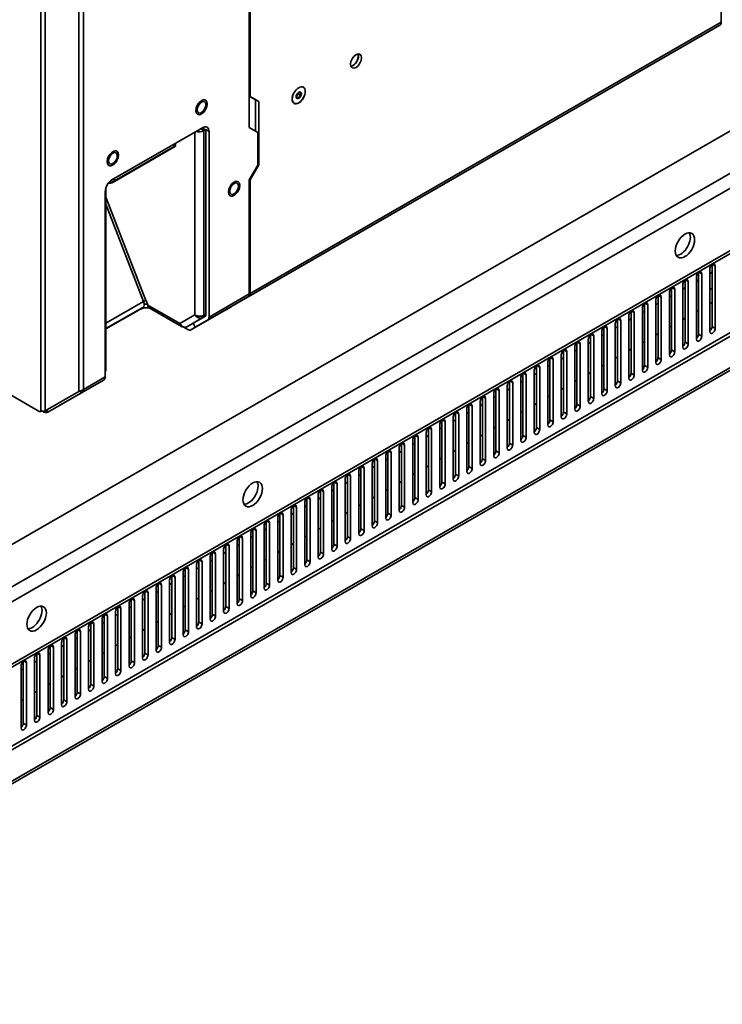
# Model space of a CAD drawing. Header units: millimetres. Extents: x 0 to 4200, y 0 to 2970.
# Tile 3 of 22: x 631 to 861, y 314 to 636. Entities that reach past the tile are written whole.
import ezdxf

# ---------------------------------------------------------------- set-up
doc = ezdxf.new("R2010")
doc.units = ezdxf.units.MM
doc.header["$LTSCALE"] = 10
doc.layers.add('Sichtbare Kanten(ISO)', color=7, linetype='Continuous', lineweight=35)
doc.layers.add('Sichtbare tangentiale Kanten(ISO)', color=7, linetype='Continuous', lineweight=35)

msp = doc.modelspace()

# ---------------------------------------------------------------- linework, layer by layer
at = {"layer": 'Sichtbare Kanten(ISO)'}
for p, q in [((705.94, 600.77), (705.94, 693.56)), ((706.22, 610.88), (706.22, 693.59)), ((297.72, 207.97), (1135.58, 690.46)), ((1136.64, 689.85), (298.43, 207.16)), ((1136.12, 678.48), (297.91, 195.79)), ((537.4, 412.01), (989.88, 672.58)), ((860.37, 648.42), (860.37, 635.23)), ((1007.64, 642.61), (546.67, 377.16)), ((859.93, 634.26), (854.44, 631.08)), ((700.29, 542.31), (854.44, 631.08)), ((723.62, 613.93), (723.48, 614.01)), ((705.94, 611.04), (707.99, 609.85)), ((705.94, 611.04), (706.22, 610.88)), ((709.05, 609.24), (706.22, 610.88)), ((707.99, 609.85), (707.99, 599.58)), ((707.99, 609.85), (709.05, 609.24)), ((709.05, 588.53), (709.05, 609.24)), ((721.27, 610.87), (721.98, 611.75)), ((722.08, 610.4), (721.27, 610.87)), ((721.98, 611.75), (721.98, 612.22)), ((722.79, 611.28), (721.98, 611.75)), ((720.63, 608.73), (720.48, 608.81)), ((690.66, 600.72), (660.97, 583.62)), ((690.06, 600.36), (690.03, 600.34)), ((690.05, 600.37), (691.09, 599.77)), ((691.09, 600.92), (691.09, 599.77)), ((691.09, 599.77), (691.72, 600.14)), ((691.09, 599.73), (691.72, 600.1)), ((691.72, 600.1), (691.72, 539.33)), ((692.78, 538.72), (692.78, 599.49)), ((708.77, 599.13), (705.94, 600.77)), ((708.77, 588.5), (708.77, 599.13)), ((681.31, 594.32), (661.87, 583.12)), ((681.82, 595.01), (681.62, 595.52)), ((705.94, 583.6), (708.77, 588.5)), ((706.22, 583.63), (709.05, 588.53)), ((708.77, 588.69), (709.05, 588.53)), ((705.94, 583.6), (705.94, 546.3)), ((706.02, 583.74), (706.22, 583.63)), ((706.22, 546.46), (706.22, 583.63)), ((659.03, 521.41), (659.03, 581.07)), ((660.11, 582.51), (659.75, 582.48)), ((658.84, 579.95), (658.84, 519.18)), ((856.66, 534.01), (856.66, 554.44)), ((857.36, 535.63), (857.36, 555.85)), ((858.42, 555.46), (858.42, 535.02)), ((852.24, 531.46), (852.24, 551.9)), ((852.94, 533.09), (852.94, 553.31)), ((854.01, 552.92), (854.01, 532.48)), ((856.66, 553), (857.36, 553.41)), ((844.11, 528), (844.11, 548.22)), ((845.17, 547.83), (845.17, 527.39)), ((847.82, 528.92), (847.82, 549.35)), ((847.82, 547.91), (848.53, 548.32)), ((848.53, 530.54), (848.53, 550.76)), ((849.59, 550.37), (849.59, 529.93)), ((852.24, 550.45), (852.94, 550.86)), ((700.29, 542.31), (705.79, 545.5)), ((705.5, 545.33), (701.44, 542.98)), ((839.69, 525.45), (839.69, 545.67)), ((840.75, 545.28), (840.75, 524.84)), ((843.4, 526.37), (843.4, 546.81)), ((843.4, 545.36), (844.11, 545.77)), ((671.12, 541.92), (659.03, 534.96)), ((672.2, 544.14), (672.15, 544.14)), ((672.76, 542.68), (672.2, 544.14)), ((673.2, 541.72), (683.78, 535.63)), ((686.85, 534.57), (700.01, 542.14)), ((688.29, 535.4), (701.44, 542.98)), ((701.44, 542.98), (688.29, 535.4)), ((701.44, 542.98), (700.01, 542.15)), ((701.44, 542.98), (701.44, 542.98)), ((834.56, 521.28), (834.56, 541.72)), ((835.27, 522.91), (835.27, 543.13)), ((836.33, 542.74), (836.33, 522.3)), ((838.98, 523.83), (838.98, 544.26)), ((838.98, 542.82), (839.69, 543.23)), ((856.66, 543.08), (857.36, 543.48)), ((659.03, 534.84), (670.16, 541.24)), ((691.6, 539.06), (687.54, 536.7)), ((688.49, 539.02), (688.49, 539.02)), ((689.58, 538.42), (689.58, 538.42)), ((690.75, 538.57), (691.39, 538.94)), ((691.72, 539.68), (691.09, 539.32)), ((830.14, 518.74), (830.14, 539.17)), ((830.85, 520.36), (830.85, 540.58)), ((831.91, 540.19), (831.91, 519.75)), ((834.56, 540.27), (835.27, 540.68)), ((847.82, 537.99), (848.53, 538.39)), ((852.24, 540.53), (852.94, 540.94)), ((683.39, 536.06), (683.39, 536.06)), ((684.33, 535.52), (685.81, 534.67)), ((686.32, 536), (685.68, 535.63)), ((687.54, 536.7), (686.11, 535.87)), ((686.86, 534.57), (688.29, 535.4)), ((687.54, 536.7), (688.29, 535.4)), ((687.54, 536.7), (687.54, 536.7)), ((688.29, 535.4), (687.54, 536.7)), ((688.29, 535.4), (692.35, 537.76)), ((822.01, 515.27), (822.01, 535.49)), ((823.07, 535.1), (823.07, 514.66)), ((825.72, 516.19), (825.72, 536.63)), ((825.72, 535.18), (826.43, 535.59)), ((826.43, 517.82), (826.43, 538.04)), ((827.49, 537.65), (827.49, 517.21)), ((830.14, 537.73), (830.85, 538.14)), ((843.4, 535.44), (844.11, 535.85)), ((817.59, 512.73), (817.59, 532.95)), ((818.65, 532.56), (818.65, 512.12)), ((821.3, 513.65), (821.3, 534.08)), ((821.3, 532.64), (822.01, 533.05)), ((838.98, 532.9), (839.69, 533.3)), ((812.46, 508.56), (812.46, 528.99)), ((813.17, 510.18), (813.17, 530.4)), ((814.23, 530.01), (814.23, 509.57)), ((816.88, 511.1), (816.88, 531.54)), ((816.88, 530.09), (817.59, 530.5)), ((834.56, 530.35), (835.27, 530.76)), ((637.44, 507.76), (602.28, 528.01)), ((804.33, 505.09), (804.33, 525.31)), ((808.04, 506.01), (808.04, 526.45)), ((808.04, 525), (808.75, 525.41)), ((808.75, 507.64), (808.75, 527.86)), ((809.81, 527.47), (809.81, 507.03)), ((812.46, 527.55), (813.17, 527.96)), ((825.72, 525.26), (826.43, 525.67)), ((830.14, 527.81), (830.85, 528.21)), ((799.91, 502.55), (799.91, 522.77)), ((800.97, 522.38), (800.97, 501.94)), ((803.62, 503.47), (803.62, 523.9)), ((803.62, 522.46), (804.33, 522.87)), ((805.39, 524.92), (805.39, 504.48)), ((821.3, 522.72), (822.01, 523.12)), ((794.79, 498.38), (794.79, 518.81)), ((795.49, 500), (795.49, 520.22)), ((796.55, 519.83), (796.55, 499.39)), ((799.2, 500.92), (799.2, 521.36)), ((799.2, 519.91), (799.91, 520.32)), ((816.88, 520.17), (817.59, 520.58)), ((658.41, 518.21), (652.91, 515.03)), ((790.37, 495.83), (790.37, 516.27)), ((791.07, 497.46), (791.07, 517.68)), ((792.13, 517.29), (792.13, 496.85)), ((794.79, 517.37), (795.49, 517.78)), ((812.46, 517.63), (813.17, 518.03)), ((650.2, 514.41), (639.21, 508.06)), ((640.01, 507.59), (652.91, 515.02)), ((651, 513.95), (640.01, 507.59)), ((651, 513.95), (650.66, 514.53)), ((782.23, 492.37), (782.23, 512.59)), ((785.95, 493.29), (785.95, 513.72)), ((785.95, 512.28), (786.65, 512.69)), ((786.65, 494.91), (786.65, 515.13)), ((787.71, 514.74), (787.71, 494.3)), ((790.37, 514.82), (791.07, 515.23)), ((803.62, 512.54), (804.33, 512.94)), ((808.04, 515.08), (808.75, 515.49)), ((777.81, 489.82), (777.81, 510.04)), ((778.88, 509.65), (778.88, 489.21)), ((781.53, 490.74), (781.53, 511.18)), ((781.53, 509.73), (782.23, 510.14)), ((783.29, 512.2), (783.29, 491.76)), ((799.2, 509.99), (799.91, 510.4)), ((637.72, 507.92), (637.44, 507.76)), ((637.44, 507.76), (637.72, 507.92)), ((638.83, 507.62), (638.32, 507.92)), ((638.83, 507.62), (638.83, 507.98)), ((639.61, 508.29), (640.01, 507.59)), ((772.69, 485.65), (772.69, 506.09)), ((773.4, 487.28), (773.4, 507.5)), ((774.46, 507.11), (774.46, 486.67)), ((777.11, 488.2), (777.11, 508.63)), ((777.11, 507.19), (777.81, 507.6)), ((794.79, 507.45), (795.49, 507.85)), ((768.27, 483.11), (768.27, 503.54)), ((768.98, 484.74), (768.98, 504.95)), ((770.04, 504.56), (770.04, 484.12)), ((772.69, 504.64), (773.4, 505.05)), ((785.95, 502.36), (786.65, 502.76)), ((790.37, 504.9), (791.07, 505.31)), ((760.14, 479.65), (760.14, 499.86)), ((763.85, 480.56), (763.85, 501)), ((763.85, 499.55), (764.56, 499.96)), ((764.56, 482.19), (764.56, 502.41)), ((765.62, 502.02), (765.62, 481.58)), ((768.27, 502.1), (768.98, 502.51)), ((781.53, 499.81), (782.23, 500.22)), ((755.72, 477.1), (755.72, 497.32)), ((756.78, 496.93), (756.78, 476.49)), ((759.43, 478.02), (759.43, 498.45)), ((759.43, 497.01), (760.14, 497.42)), ((761.2, 499.47), (761.2, 479.03)), ((777.11, 497.27), (777.81, 497.68)), ((750.59, 472.93), (750.59, 493.37)), ((751.3, 474.56), (751.3, 494.77)), ((752.36, 494.38), (752.36, 473.94)), ((755.01, 475.47), (755.01, 495.91)), ((755.01, 494.46), (755.72, 494.87)), ((772.69, 494.72), (773.4, 495.13)), ((746.17, 470.38), (746.17, 490.82)), ((746.88, 472.01), (746.88, 492.23)), ((747.94, 491.84), (747.94, 471.4)), ((750.59, 491.92), (751.3, 492.33)), ((763.85, 489.63), (764.56, 490.04)), ((768.27, 492.18), (768.98, 492.59)), ((738.04, 466.92), (738.04, 487.14)), ((739.1, 486.75), (739.1, 466.31)), ((741.75, 467.84), (741.75, 488.28)), ((741.75, 486.83), (742.46, 487.24)), ((742.46, 469.47), (742.46, 489.68)), ((743.52, 489.29), (743.52, 468.85)), ((746.17, 489.37), (746.88, 489.78)), ((759.43, 487.09), (760.14, 487.5)), ((733.62, 464.38), (733.62, 484.59)), ((734.68, 484.2), (734.68, 463.76)), ((737.33, 465.29), (737.33, 485.73)), ((737.33, 484.28), (738.04, 484.69)), ((755.01, 484.54), (755.72, 484.95)), ((728.49, 460.2), (728.49, 480.64)), ((729.2, 461.83), (729.2, 482.05)), ((730.26, 481.66), (730.26, 461.22)), ((732.91, 462.75), (732.91, 483.19)), ((732.91, 481.74), (733.62, 482.15)), ((750.59, 482), (751.3, 482.41)), ((720.36, 456.74), (720.36, 476.96)), ((724.07, 457.66), (724.07, 478.1)), ((724.07, 476.65), (724.78, 477.06)), ((724.78, 459.29), (724.78, 479.5)), ((725.84, 479.11), (725.84, 458.67)), ((728.49, 479.19), (729.2, 479.6)), ((741.75, 476.91), (742.46, 477.32)), ((746.17, 479.45), (746.88, 479.86)), ((715.94, 454.2), (715.94, 474.41)), ((717, 474.02), (717, 453.58)), ((719.66, 455.11), (719.66, 475.55)), ((719.66, 474.1), (720.36, 474.51)), ((721.42, 476.57), (721.42, 456.13)), ((737.33, 474.36), (738.04, 474.77)), ((711.52, 451.65), (711.52, 471.87)), ((712.58, 471.48), (712.58, 451.04)), ((715.24, 452.57), (715.24, 473.01)), ((715.24, 471.56), (715.94, 471.97)), ((732.91, 471.82), (733.62, 472.23)), ((706.4, 447.48), (706.4, 467.92)), ((707.1, 449.11), (707.1, 469.32)), ((708.16, 468.93), (708.16, 448.49)), ((710.82, 450.02), (710.82, 470.46)), ((710.82, 469.01), (711.52, 469.42)), ((728.49, 469.27), (729.2, 469.68)), ((698.27, 444.02), (698.27, 464.23)), ((701.98, 444.93), (701.98, 465.37)), ((701.98, 463.92), (702.68, 464.33)), ((702.68, 446.56), (702.68, 466.78)), ((703.75, 466.39), (703.75, 445.95)), ((706.4, 466.47), (707.1, 466.88)), ((719.66, 464.18), (720.36, 464.59)), ((724.07, 466.73), (724.78, 467.14)), ((693.85, 441.47), (693.85, 461.69)), ((694.91, 461.3), (694.91, 440.86)), ((697.56, 442.39), (697.56, 462.83)), ((697.56, 461.38), (698.27, 461.79)), ((699.33, 463.84), (699.33, 443.4)), ((715.24, 461.64), (715.94, 462.05)), ((688.72, 437.3), (688.72, 457.74)), ((689.43, 438.93), (689.43, 459.14)), ((690.49, 458.75), (690.49, 438.31)), ((693.14, 439.84), (693.14, 460.28)), ((693.14, 458.83), (693.85, 459.24)), ((710.82, 459.09), (711.52, 459.5)), ((684.3, 434.75), (684.3, 455.19)), ((685.01, 436.38), (685.01, 456.6)), ((686.07, 456.21), (686.07, 435.77)), ((688.72, 456.29), (689.43, 456.7)), ((701.98, 454), (702.68, 454.41)), ((706.4, 456.55), (707.1, 456.96)), ((676.17, 431.29), (676.17, 451.51)), ((679.88, 432.21), (679.88, 452.65)), ((679.88, 451.2), (680.59, 451.61)), ((680.59, 433.84), (680.59, 454.05)), ((681.65, 453.66), (681.65, 433.22)), ((684.3, 453.74), (685.01, 454.15)), ((697.56, 451.46), (698.27, 451.87)), ((671.75, 428.75), (671.75, 448.96)), ((672.81, 448.57), (672.81, 428.13)), ((675.46, 429.66), (675.46, 450.1)), ((675.46, 448.65), (676.17, 449.06)), ((677.23, 451.12), (677.23, 430.68)), ((693.14, 448.91), (693.85, 449.32)), ((666.62, 424.57), (666.62, 445.01)), ((667.33, 426.2), (667.33, 446.42)), ((668.39, 446.03), (668.39, 425.59)), ((671.04, 427.12), (671.04, 447.56)), ((671.04, 446.11), (671.75, 446.52)), ((688.72, 446.37), (689.43, 446.78)), ((662.2, 422.03), (662.2, 442.47)), ((662.91, 423.66), (662.91, 443.87)), ((663.97, 443.48), (663.97, 423.04)), ((666.62, 443.56), (667.33, 443.97)), ((679.88, 441.28), (680.59, 441.69)), ((684.3, 443.82), (685.01, 444.23)), ((654.07, 418.57), (654.07, 438.78)), ((655.13, 438.39), (655.13, 417.95)), ((657.78, 419.48), (657.78, 439.92)), ((657.78, 438.47), (658.49, 438.88)), ((658.49, 421.11), (658.49, 441.33)), ((659.55, 440.94), (659.55, 420.5)), ((662.2, 441.02), (662.91, 441.43)), ((675.46, 438.73), (676.17, 439.14)), ((649.65, 416.02), (649.65, 436.24)), ((650.71, 435.85), (650.71, 415.41)), ((653.36, 416.94), (653.36, 437.38)), ((653.36, 435.93), (654.07, 436.34)), ((671.04, 436.19), (671.75, 436.6)), ((644.52, 411.85), (644.52, 432.29)), ((645.23, 413.48), (645.23, 433.69)), ((646.29, 433.3), (646.29, 412.86)), ((648.94, 414.39), (648.94, 434.83)), ((648.94, 433.38), (649.65, 433.79)), ((666.62, 433.64), (667.33, 434.05)), ((636.39, 408.39), (636.39, 428.6)), ((640.11, 409.3), (640.11, 429.74)), ((640.11, 428.29), (640.81, 428.7)), ((640.81, 410.93), (640.81, 431.15)), ((641.87, 430.76), (641.87, 410.32)), ((644.52, 430.84), (645.23, 431.25)), ((657.78, 428.55), (658.49, 428.96)), ((662.2, 431.1), (662.91, 431.51)), ((631.97, 405.84), (631.97, 426.06)), ((633.03, 425.67), (633.03, 405.23)), ((635.69, 406.76), (635.69, 427.2)), ((635.69, 425.75), (636.39, 426.16)), ((637.45, 428.21), (637.45, 407.78)), ((653.36, 426.01), (654.07, 426.42)), ((631.27, 404.21), (631.27, 424.65)), ((631.27, 423.2), (631.97, 423.61)), ((648.94, 423.46), (649.65, 423.87)), ((644.52, 420.92), (645.23, 421.33)), ((635.69, 415.83), (636.39, 416.24)), ((640.11, 418.37), (640.81, 418.78)), ((631.27, 413.28), (631.97, 413.69))]:
    msp.add_line(p, q, dxfattribs=at)
for centre, major_axis, ratio, start_param, end_param in [((858.88, 636.08), (1.05, -1.82), 0.578093, 0.001934, 0.787332), ((739.81, 623.13), (-1.27, -2.21), 0.578093, 0.4281, 2.713492), ((739.88, 623.09), (-1.27, -2.21), 0.578093, 0.397882, 2.74371), ((721.98, 611.41), (1.5, 2.6), 0.578097, 0, 0.120967), ((721.91, 611.45), (1.52, 2.64), 0.578097, 6.095558, 6.211389), ((721.27, 611.81), (-0.494, -0.858), 0.578097, 0.788589, 2.353004), ((721.98, 611.41), (-1.5, -2.6), 0.578097, 6.16219, 6.283185), ((721.91, 611.45), (-1.52, -2.64), 0.578097, 0.071789, 0.187628), ((689.6, 600.59), (2.1, 0), 0.575862, 4.208479, 5.497787), ((689.6, 600.59), (0.6, 0), 0.575862, 5.26165, 5.497787), ((690.66, 598.27), (1.5, 2.6), 0.578093, 5.495853, 7.06665), ((689.6, 598.88), (1.5, 2.6), 0.578093, 5.495853, 5.573186), ((660.97, 581.17), (1.5, 2.6), 0.578093, 0.783464, 2.354261), ((847.08, 563.01), (-2.25, -3.9), 0.578093, 0.319049, 2.822544), ((857.54, 554.95), (0.62, 1.08), 0.578093, 5.495853, 8.637446), ((848.7, 549.86), (0.62, 1.08), 0.578093, 5.495853, 8.637446), ((853.12, 552.41), (0.62, 1.08), 0.578093, 5.495853, 8.637446), ((844.28, 547.32), (0.62, 1.08), 0.578093, 5.495853, 8.637446), ((858.92, 555.21), (-3.99, -6.93), 0.578093, 0.371948, 0.504875), ((704.45, 547.15), (1.05, -1.82), 0.578093, 0.001934, 0.787332), ((704.74, 547.31), (1.05, -1.82), 0.578093, 0.001934, 0.787332), ((839.86, 544.77), (0.62, 1.08), 0.578093, 5.495853, 8.637446), ((672.28, 540.02), (-3, 0), 0.575862, 4.347747, 5.497787), ((670.07, 543.74), (1.05, -1.82), 0.578093, 0, 1.310931), ((671.73, 543.9), (0.559, 0.217), 0.209664, 0.632588, 2.203332), ((672.28, 541.25), (3, 0), 0.575862, 1.444268, 1.813045), ((674.25, 543.54), (-1.05, -1.82), 0.578093, 5.495853, 6.283185), ((699.24, 544.13), (1.05, -1.82), 0.578093, 6.253197, 6.285119), ((835.44, 542.23), (0.62, 1.08), 0.578093, 5.495853, 8.637446), ((691.3, 539.58), (0.299, -0.52), 0.578093, 0.001934, 0.787332), ((691.3, 539.58), (1.05, -1.82), 0.578093, 0.001934, 0.787332), ((826.6, 537.14), (0.62, 1.08), 0.578093, 5.495853, 8.637446), ((831.02, 539.68), (0.62, 1.08), 0.578093, 5.495853, 8.637446), ((685.81, 536.39), (0.299, -0.52), 0.578093, 6.230491, 6.285119), ((822.19, 534.59), (0.62, 1.08), 0.578093, 5.495853, 8.637446), ((856.48, 535.13), (0.62, 1.08), 0.578093, 4.126415, 5.495853), ((857.54, 534.51), (-0.62, -1.08), 0.578093, 5.495853, 8.637446), ((685.81, 536.39), (1.05, -1.82), 0.578093, 5.499721, 6.285119), ((817.77, 532.05), (0.62, 1.08), 0.578093, 5.495853, 8.637446), ((852.06, 532.58), (0.62, 1.08), 0.578093, 4.126415, 5.495853), ((853.12, 531.97), (-0.62, -1.08), 0.578093, 5.495853, 8.637446), ((813.35, 529.5), (0.62, 1.08), 0.578093, 5.495853, 8.637446), ((847.64, 530.04), (0.62, 1.08), 0.578093, 4.126415, 5.495853), ((848.7, 529.42), (-0.62, -1.08), 0.578093, 5.495853, 8.637446), ((804.51, 524.41), (0.62, 1.08), 0.578093, 5.495853, 8.637446), ((808.93, 526.96), (0.62, 1.08), 0.578093, 5.495853, 8.637446), ((838.8, 524.95), (0.62, 1.08), 0.578093, 4.126415, 5.495853), ((843.22, 527.49), (0.62, 1.08), 0.578093, 4.126415, 5.495853), ((844.28, 526.88), (-0.62, -1.08), 0.578093, 5.495853, 8.637446), ((800.09, 521.87), (0.62, 1.08), 0.578093, 5.495853, 8.637446), ((834.38, 522.4), (0.62, 1.08), 0.578093, 4.126415, 5.495853), ((835.44, 521.79), (-0.62, -1.08), 0.578093, 5.495853, 8.637446), ((839.86, 524.33), (-0.62, -1.08), 0.578093, 5.495853, 8.637446), ((657.36, 520.03), (1.05, -1.82), 0.578093, 0.001934, 0.787332), ((795.67, 519.32), (0.62, 1.08), 0.578093, 5.495853, 8.637446), ((829.96, 519.86), (0.62, 1.08), 0.578093, 4.126415, 5.495853), ((831.02, 519.24), (-0.62, -1.08), 0.578093, 5.495853, 8.637446), ((791.25, 516.78), (0.62, 1.08), 0.578093, 5.495853, 8.637446), ((825.54, 517.31), (0.62, 1.08), 0.578093, 4.126415, 5.495853), ((826.6, 516.7), (-0.62, -1.08), 0.578093, 5.495853, 8.637446), ((650.2, 515.62), (2.08, 0.59), 0.545747, 4.558769, 5.344107), ((649.95, 515.76), (1.05, -1.82), 0.772327, 0.002574, 0.787912), ((782.41, 511.69), (0.62, 1.08), 0.578093, 5.495853, 8.637446), ((786.83, 514.23), (0.62, 1.08), 0.578093, 5.495853, 8.637446), ((816.71, 512.22), (0.62, 1.08), 0.578093, 4.126415, 5.495853), ((821.12, 514.77), (0.62, 1.08), 0.578093, 4.126415, 5.495853), ((822.19, 514.15), (-0.62, -1.08), 0.578093, 5.495853, 8.637446), ((777.99, 509.14), (0.62, 1.08), 0.578093, 5.495853, 8.637446), ((812.29, 509.68), (0.62, 1.08), 0.578093, 4.126415, 5.495853), ((813.35, 509.06), (-0.62, -1.08), 0.578093, 5.495853, 8.637446), ((817.77, 511.61), (-0.62, -1.08), 0.578093, 5.495853, 8.637446), ((638.83, 509.34), (1.26, -1.69), 0.64139, 5.425288, 6.210617), ((773.57, 506.6), (0.62, 1.08), 0.578093, 5.495853, 8.637446), ((807.87, 507.13), (0.62, 1.08), 0.578093, 4.126415, 5.495853), ((808.93, 506.52), (-0.62, -1.08), 0.578093, 5.495853, 8.637446), ((769.15, 504.05), (0.62, 1.08), 0.578093, 5.495853, 8.637446), ((803.45, 504.59), (0.62, 1.08), 0.578093, 4.126415, 5.495853), ((804.51, 503.98), (-0.62, -1.08), 0.578093, 5.495853, 8.637446), ((760.31, 498.96), (0.62, 1.08), 0.578093, 5.495853, 8.637446), ((764.73, 501.51), (0.62, 1.08), 0.578093, 5.495853, 8.637446), ((794.61, 499.5), (0.62, 1.08), 0.578093, 4.126415, 5.495853), ((799.03, 502.04), (0.62, 1.08), 0.578093, 4.126415, 5.495853), ((800.09, 501.43), (-0.62, -1.08), 0.578093, 5.495853, 8.637446), ((755.89, 496.42), (0.62, 1.08), 0.578093, 5.495853, 8.637446), ((790.19, 496.95), (0.62, 1.08), 0.578093, 4.126415, 5.495853), ((791.25, 496.34), (-0.62, -1.08), 0.578093, 5.495853, 8.637446), ((795.67, 498.89), (-0.62, -1.08), 0.578093, 5.495853, 8.637446), ((751.47, 493.87), (0.62, 1.08), 0.578093, 5.495853, 8.637446), ((785.77, 494.41), (0.62, 1.08), 0.578093, 4.126415, 5.495853), ((786.83, 493.8), (-0.62, -1.08), 0.578093, 5.495853, 8.637446), ((742.64, 488.78), (0.62, 1.08), 0.578093, 5.495853, 8.637446), ((747.06, 491.33), (0.62, 1.08), 0.578093, 5.495853, 8.637446), ((776.93, 489.32), (0.62, 1.08), 0.578093, 4.126415, 5.495853), ((781.35, 491.86), (0.62, 1.08), 0.578093, 4.126415, 5.495853), ((782.41, 491.25), (-0.62, -1.08), 0.578093, 5.495853, 8.637446), ((738.22, 486.24), (0.62, 1.08), 0.578093, 5.495853, 8.637446), ((772.51, 486.77), (0.62, 1.08), 0.578093, 4.126415, 5.495853), ((773.57, 486.16), (-0.62, -1.08), 0.578093, 5.495853, 8.637446), ((777.99, 488.71), (-0.62, -1.08), 0.578093, 5.495853, 8.637446), ((705.65, 481.57), (-2.25, -3.9), 0.578093, 0.319049, 2.822544), ((733.8, 483.69), (0.62, 1.08), 0.578093, 5.495853, 8.637446), ((768.09, 484.23), (0.62, 1.08), 0.578093, 4.126415, 5.495853), ((769.15, 483.62), (-0.62, -1.08), 0.578093, 5.495853, 8.637446), ((729.38, 481.15), (0.62, 1.08), 0.578093, 5.495853, 8.637446), ((763.67, 481.68), (0.62, 1.08), 0.578093, 4.126415, 5.495853), ((764.73, 481.07), (-0.62, -1.08), 0.578093, 5.495853, 8.637446), ((720.54, 476.06), (0.62, 1.08), 0.578093, 5.495853, 8.637446), ((724.96, 478.6), (0.62, 1.08), 0.578093, 5.495853, 8.637446), ((754.83, 476.59), (0.62, 1.08), 0.578093, 4.126415, 5.495853), ((759.25, 479.14), (0.62, 1.08), 0.578093, 4.126415, 5.495853), ((760.31, 478.53), (-0.62, -1.08), 0.578093, 5.495853, 8.637446), ((716.12, 473.51), (0.62, 1.08), 0.578093, 5.495853, 8.637446), ((750.41, 474.05), (0.62, 1.08), 0.578093, 4.126415, 5.495853), ((751.47, 473.44), (-0.62, -1.08), 0.578093, 5.495853, 8.637446), ((755.89, 475.98), (-0.62, -1.08), 0.578093, 5.495853, 8.637446), ((711.7, 470.97), (0.62, 1.08), 0.578093, 5.495853, 8.637446), ((745.99, 471.5), (0.62, 1.08), 0.578093, 4.126415, 5.495853), ((747.06, 470.89), (-0.62, -1.08), 0.578093, 5.495853, 8.637446), ((707.28, 468.42), (0.62, 1.08), 0.578093, 5.495853, 8.637446), ((741.58, 468.96), (0.62, 1.08), 0.578093, 4.126415, 5.495853), ((742.64, 468.35), (-0.62, -1.08), 0.578093, 5.495853, 8.637446), ((698.44, 463.33), (0.62, 1.08), 0.578093, 5.495853, 8.637446), ((702.86, 465.88), (0.62, 1.08), 0.578093, 5.495853, 8.637446), ((732.74, 463.87), (0.62, 1.08), 0.578093, 4.126415, 5.495853), ((737.16, 466.41), (0.62, 1.08), 0.578093, 4.126415, 5.495853), ((738.22, 465.8), (-0.62, -1.08), 0.578093, 5.495853, 8.637446), ((694.02, 460.79), (0.62, 1.08), 0.578093, 5.495853, 8.637446), ((728.32, 461.32), (0.62, 1.08), 0.578093, 4.126415, 5.495853), ((729.38, 460.71), (-0.62, -1.08), 0.578093, 5.495853, 8.637446), ((733.8, 463.26), (-0.62, -1.08), 0.578093, 5.495853, 8.637446), ((689.6, 458.24), (0.62, 1.08), 0.578093, 5.495853, 8.637446), ((723.9, 458.78), (0.62, 1.08), 0.578093, 4.126415, 5.495853), ((724.96, 458.17), (-0.62, -1.08), 0.578093, 5.495853, 8.637446), ((685.18, 455.7), (0.62, 1.08), 0.578093, 5.495853, 8.637446), ((719.48, 456.23), (0.62, 1.08), 0.578093, 4.126415, 5.495853), ((720.54, 455.62), (-0.62, -1.08), 0.578093, 5.495853, 8.637446), ((676.34, 450.61), (0.62, 1.08), 0.578093, 5.495853, 8.637446), ((680.76, 453.15), (0.62, 1.08), 0.578093, 5.495853, 8.637446), ((710.64, 451.14), (0.62, 1.08), 0.578093, 4.126415, 5.495853), ((715.06, 453.69), (0.62, 1.08), 0.578093, 4.126415, 5.495853), ((716.12, 453.08), (-0.62, -1.08), 0.578093, 5.495853, 8.637446), ((671.93, 448.06), (0.62, 1.08), 0.578093, 5.495853, 8.637446), ((706.22, 448.6), (0.62, 1.08), 0.578093, 4.126415, 5.495853), ((707.28, 447.99), (-0.62, -1.08), 0.578093, 5.495853, 8.637446), ((711.7, 450.53), (-0.62, -1.08), 0.578093, 5.495853, 8.637446), ((667.51, 445.52), (0.62, 1.08), 0.578093, 5.495853, 8.637446), ((701.8, 446.05), (0.62, 1.08), 0.578093, 4.126415, 5.495853), ((702.86, 445.44), (-0.62, -1.08), 0.578093, 5.495853, 8.637446), ((634.94, 440.85), (-2.25, -3.9), 0.578093, 0.319049, 2.822544), ((658.67, 440.43), (0.62, 1.08), 0.578093, 5.495853, 8.637446), ((663.09, 442.97), (0.62, 1.08), 0.578093, 5.495853, 8.637446), ((697.38, 443.51), (0.62, 1.08), 0.578093, 4.126415, 5.495853), ((698.44, 442.9), (-0.62, -1.08), 0.578093, 5.495853, 8.637446), ((654.25, 437.88), (0.62, 1.08), 0.578093, 5.495853, 8.637446), ((688.54, 438.42), (0.62, 1.08), 0.578093, 4.126415, 5.495853), ((689.6, 437.81), (-0.62, -1.08), 0.578093, 5.495853, 8.637446), ((692.96, 440.96), (0.62, 1.08), 0.578093, 4.126415, 5.495853), ((694.02, 440.35), (-0.62, -1.08), 0.578093, 5.495853, 8.637446), ((649.83, 435.34), (0.62, 1.08), 0.578093, 5.495853, 8.637446), ((684.12, 435.87), (0.62, 1.08), 0.578093, 4.126415, 5.495853), ((685.18, 435.26), (-0.62, -1.08), 0.578093, 5.495853, 8.637446), ((645.41, 432.79), (0.62, 1.08), 0.578093, 5.495853, 8.637446), ((679.7, 433.33), (0.62, 1.08), 0.578093, 4.126415, 5.495853), ((680.76, 432.72), (-0.62, -1.08), 0.578093, 5.495853, 8.637446), ((636.57, 427.7), (0.62, 1.08), 0.578093, 5.495853, 8.637446), ((640.99, 430.25), (0.62, 1.08), 0.578093, 5.495853, 8.637446), ((670.86, 428.24), (0.62, 1.08), 0.578093, 4.126415, 5.495853), ((675.28, 430.78), (0.62, 1.08), 0.578093, 4.126415, 5.495853), ((676.34, 430.17), (-0.62, -1.08), 0.578093, 5.495853, 8.637446), ((632.15, 425.16), (0.62, 1.08), 0.578093, 5.495853, 8.637446), ((666.45, 425.69), (0.62, 1.08), 0.578093, 4.126415, 5.495853), ((667.51, 425.08), (-0.62, -1.08), 0.578093, 5.495853, 8.637446), ((671.93, 427.63), (-0.62, -1.08), 0.578093, 5.495853, 8.637446), ((662.03, 423.15), (0.62, 1.08), 0.578093, 4.126415, 5.495853), ((663.09, 422.54), (-0.62, -1.08), 0.578093, 5.495853, 8.637446), ((657.61, 420.6), (0.62, 1.08), 0.578093, 4.126415, 5.495853), ((658.67, 419.99), (-0.62, -1.08), 0.578093, 5.495853, 8.637446), ((648.77, 415.51), (0.62, 1.08), 0.578093, 4.126415, 5.495853), ((653.19, 418.06), (0.62, 1.08), 0.578093, 4.126415, 5.495853), ((654.25, 417.45), (-0.62, -1.08), 0.578093, 5.495853, 8.637446), ((644.35, 412.97), (0.62, 1.08), 0.578093, 4.126415, 5.495853), ((645.41, 412.36), (-0.62, -1.08), 0.578093, 5.495853, 8.637446), ((649.83, 414.9), (-0.62, -1.08), 0.578093, 5.495853, 8.637446), ((639.93, 410.42), (0.62, 1.08), 0.578093, 4.126415, 5.495853), ((640.99, 409.81), (-0.62, -1.08), 0.578093, 5.495853, 8.637446), ((635.51, 407.88), (0.62, 1.08), 0.578093, 4.126415, 5.495853), ((636.57, 407.27), (-0.62, -1.08), 0.578093, 5.495853, 8.637446), ((631.09, 405.33), (0.62, 1.08), 0.578093, 4.126415, 5.495853), ((632.15, 404.72), (-0.62, -1.08), 0.578093, 5.495853, 8.637446)]:
    msp.add_ellipse(centre, major_axis=major_axis, ratio=ratio, start_param=start_param, end_param=end_param, dxfattribs=at)
for centre, major_axis, ratio in [((740.87, 622.52), (1.27, 2.21), 0.578093), ((722.13, 611.32), (1.52, 2.64), 0.578093), ((722.12, 611.33), (-1.5, -2.6), 0.578097), ((722.12, 611.33), (-0.61, -1.05), 0.578097), ((690.31, 607.39), (1.02, 1.78), 0.578093), ((661.32, 590.69), (1.02, 1.78), 0.578093), ((700.99, 580.75), (1.02, 1.78), 0.578093), ((848.49, 562.2), (2.25, 3.9), 0.578093), ((707.07, 480.76), (2.25, 3.9), 0.578093), ((636.36, 440.04), (2.25, 3.9), 0.578093)]:
    msp.add_ellipse(centre, major_axis=major_axis, ratio=ratio, dxfattribs=at)
for points, weights in [([(722.09, 612.3), (722.25, 612.37), (722.79, 612.23)], [1.03499589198, 1.18142846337, 1.02679491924]), ([(721.37, 610.47), (721.28, 610.73), (721.27, 610.92)], [1.02679491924, 1.09140503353, 1.10345513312]), ([(722.08, 610.4), (721.52, 610.55), (721.37, 610.47)], [1.02679491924, 1.18564064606, 1.02679491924]), ([(722.79, 611.28), (722.23, 610.96), (722.08, 610.4)], [1.02679491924, 1.18564064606, 1.02679491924]), ([(722.79, 612.23), (722.58, 611.87), (722.79, 611.28)], [1.02679491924, 1.18564064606, 1.02679491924])]:
    msp.add_rational_spline(points, weights, degree=2, dxfattribs=at)
for points, knots in [([(681.31, 594.32), (681.37, 594.35), (681.43, 594.39), (681.53, 594.46), (681.57, 594.49), (681.66, 594.56), (681.7, 594.6), (681.76, 594.67), (681.79, 594.72), (681.83, 594.8), (681.83, 594.83), (681.84, 594.91), (681.84, 594.96), (681.82, 595.01), (681.82, 595.01), (681.82, 595.01)], [1.5707963, 1.5707963, 1.5707963, 1.5707963, 1.7584379, 1.7584379, 1.9460795, 1.9460795, 2.1337211, 2.1337211, 2.3213627, 2.3213627, 2.4001003, 2.4001003, 2.5086755, 2.5086755, 2.5090043, 2.5090043, 2.5090043, 2.5090043]), ([(660.11, 582.51), (660.21, 582.52), (660.31, 582.54), (660.54, 582.59), (660.66, 582.62), (660.91, 582.7), (661.04, 582.74), (661.29, 582.84), (661.42, 582.9), (661.65, 583.01), (661.77, 583.07), (661.87, 583.12)], [0, 0, 0, 0, 0.314159, 0.314159, 0.628319, 0.628319, 0.942478, 0.942478, 1.256637, 1.256637, 1.570796, 1.570796, 1.570796, 1.570796]), ([(688.12, 539.48), (688.18, 539.38), (688.24, 539.29), (688.39, 539.13), (688.46, 539.05), (688.63, 538.9), (688.71, 538.83), (688.89, 538.71), (688.98, 538.65), (689.17, 538.56), (689.26, 538.51), (689.46, 538.45), (689.56, 538.42), (689.75, 538.38), (689.85, 538.37), (690.05, 538.37), (690.14, 538.38), (690.33, 538.4), (690.42, 538.43), (690.59, 538.49), (690.67, 538.52), (690.75, 538.57)], [0.0000003, 0.0000003, 0.0000003, 0.0000003, 0.1, 0.1, 0.2, 0.2, 0.3, 0.3, 0.4, 0.4, 0.5, 0.5, 0.6, 0.6, 0.7, 0.7, 0.8, 0.8, 0.9, 0.9, 1, 1, 1, 1]), ([(691.09, 539.32), (691.01, 539.27), (690.93, 539.23), (690.84, 539.2), (690.75, 539.16), (690.65, 539.13), (690.56, 539.1), (690.51, 539.09), (690.46, 539.08), (690.41, 539.07), (690.36, 539.06), (690.3, 539.05), (690.25, 539.04), (690.15, 539.02), (690.04, 539.01), (689.93, 539.01), (689.82, 539), (689.71, 539), (689.6, 539.01), (689.49, 539.02), (689.38, 539.03), (689.27, 539.04), (689.16, 539.06), (689.06, 539.08), (688.95, 539.11), (688.9, 539.12), (688.85, 539.14), (688.8, 539.15), (688.75, 539.17), (688.7, 539.19), (688.65, 539.2), (688.55, 539.24), (688.46, 539.28), (688.37, 539.33), (688.28, 539.37), (688.2, 539.42), (688.12, 539.48)], [0, 0, 0, 0, 0.1, 0.1, 0.1, 0.2, 0.2, 0.2, 0.2495356, 0.2495356, 0.2495356, 0.3, 0.3, 0.3, 0.4, 0.4, 0.4, 0.4993564, 0.4993564, 0.4993564, 0.6, 0.6, 0.6, 0.7, 0.7, 0.7, 0.7495399, 0.7495399, 0.7495399, 0.8, 0.8, 0.8, 0.9, 0.9, 0.9, 0.9999999, 0.9999999, 0.9999999, 0.9999999]), ([(685.68, 535.63), (685.61, 535.58), (685.52, 535.55), (685.44, 535.52), (685.35, 535.49), (685.27, 535.47), (685.18, 535.46), (685.13, 535.45), (685.09, 535.45), (685.04, 535.44), (685, 535.44), (684.95, 535.44), (684.9, 535.44), (684.81, 535.45), (684.72, 535.46), (684.63, 535.48), (684.54, 535.51), (684.44, 535.54), (684.35, 535.57), (684.26, 535.61), (684.17, 535.66), (684.09, 535.71), (684, 535.76), (683.92, 535.82), (683.84, 535.89), (683.8, 535.92), (683.76, 535.96), (683.72, 536), (683.69, 536.03), (683.65, 536.07), (683.61, 536.11), (683.47, 536.27), (683.34, 536.45), (683.25, 536.65)], [0, 0, 0, 0, 0.1, 0.1, 0.1, 0.2, 0.2, 0.2, 0.249536, 0.249536, 0.249536, 0.3, 0.3, 0.3, 0.4, 0.4, 0.4, 0.499356, 0.499356, 0.499356, 0.6, 0.6, 0.6, 0.7, 0.7, 0.7, 0.74954, 0.74954, 0.74954, 0.8, 0.8, 0.8, 1, 1, 1, 1]), ([(683.25, 536.65), (683.25, 536.55), (683.27, 536.46), (683.3, 536.29), (683.33, 536.21), (683.39, 536.06), (683.43, 535.99), (683.51, 535.86), (683.56, 535.81), (683.66, 535.71), (683.72, 535.66), (683.84, 535.59), (683.9, 535.57), (684.03, 535.53), (684.1, 535.52), (684.25, 535.51), (684.32, 535.52), (684.41, 535.53), (684.43, 535.54), (684.44, 535.54)], [0.0000002, 0.0000002, 0.0000002, 0.0000002, 0.1, 0.1, 0.2, 0.2, 0.3, 0.3, 0.4, 0.4, 0.5, 0.5, 0.6, 0.6, 0.7, 0.7, 0.8, 0.8, 0.8183546, 0.8183546, 0.8183546, 0.8183546]), ([(659.03, 521.41), (659.03, 521.34), (659.03, 521.27), (658.99, 521.14), (658.97, 521.07), (658.91, 520.96), (658.88, 520.91), (658.84, 520.87)], [0.5006572, 0.5006572, 0.5006572, 0.5006572, 0.6, 0.6, 0.7, 0.7, 0.7739168, 0.7739168, 0.7739168, 0.7739168]), ([(639.21, 508.06), (638.93, 507.99), (638.66, 507.95), (638.15, 507.9), (637.92, 507.9), (637.72, 507.92)], [0, 0, 0, 0, 0.087072, 0.087072, 0.1756538, 0.1756538, 0.1756538, 0.1756538])]:
    msp.add_open_spline(points, degree=3, knots=knots, dxfattribs=at)
at = {"layer": 'Sichtbare tangentiale Kanten(ISO)'}
for p, q in [((637.72, 507.92), (637.72, 716.15)), ((639.21, 508.06), (639.21, 715.31)), ((650.2, 708.96), (650.2, 514.41)), ((651.68, 709.02), (651.68, 515.05)), ((298.43, 196.94), (1136.64, 679.63)), ((545.18, 402.65), (1006.14, 668.1)), ((1008.26, 664.42), (547.3, 398.97)), ((547.3, 378.53), (1008.26, 643.98)), ((860.37, 635.23), (706.22, 546.46)), ((859.93, 634.26), (705.79, 545.5)), ((854.44, 631.08), (700.29, 542.31)), ((691.09, 539.32), (691.09, 599.73)), ((691.72, 600.1), (692.78, 599.49)), ((688.12, 539.48), (688.12, 599.26)), ((661.89, 583.35), (681.34, 594.55)), ((681.09, 595.21), (681.34, 594.55)), ((661.64, 584.01), (661.89, 583.35)), ((659.88, 582.66), (659.91, 582.66)), ((659.91, 582.66), (659.91, 582.68)), ((659.03, 577.96), (672.15, 544.14)), ((671.36, 543.86), (659.03, 575.64)), ((858.42, 555.46), (857.54, 555.97)), ((854.01, 552.92), (853.12, 553.43)), ((845.17, 547.83), (844.28, 548.34)), ((849.59, 550.37), (848.7, 550.88)), ((692.35, 537.76), (705.5, 545.33)), ((705.94, 546.3), (692.78, 538.72)), ((840.75, 545.28), (839.86, 545.79)), ((671.36, 543.86), (659.03, 536.76)), ((670.16, 541.37), (670.16, 541.24)), ((683.25, 536.65), (672.76, 542.68)), ((700.01, 542.15), (686.86, 534.57)), ((836.33, 542.74), (835.44, 543.25)), ((688.12, 539.48), (683.25, 536.65)), ((690.75, 538.57), (685.68, 535.63)), ((690.11, 538.38), (690.11, 538.38)), ((690.46, 539.08), (690.75, 538.57)), ((827.49, 537.65), (826.6, 538.16)), ((831.91, 540.19), (831.02, 540.7)), ((823.07, 535.1), (822.18, 535.61)), ((858.42, 535.02), (857.36, 535.63)), ((818.65, 532.56), (817.76, 533.07)), ((854.01, 532.48), (852.94, 533.09)), ((814.23, 530.01), (813.34, 530.52)), ((849.59, 529.93), (848.53, 530.54)), ((805.39, 524.92), (804.5, 525.43)), ((809.81, 527.47), (808.92, 527.98)), ((840.75, 524.84), (839.69, 525.45)), ((845.17, 527.39), (844.11, 528)), ((800.97, 522.38), (800.08, 522.89)), ((836.33, 522.3), (835.27, 522.91)), ((651.68, 515.05), (658.84, 519.18)), ((796.55, 519.83), (795.67, 520.34)), ((831.91, 519.75), (830.85, 520.36)), ((651, 513.95), (658.41, 518.21)), ((792.13, 517.29), (791.25, 517.8)), ((827.49, 517.21), (826.43, 517.82)), ((652.91, 515.03), (640.01, 507.59)), ((783.29, 512.2), (782.41, 512.71)), ((787.71, 514.74), (786.83, 515.25)), ((818.65, 512.12), (817.59, 512.73)), ((823.07, 514.66), (822.01, 515.27)), ((778.88, 509.65), (777.99, 510.16)), ((814.23, 509.57), (813.17, 510.18)), ((774.46, 507.11), (773.57, 507.62)), ((809.81, 507.03), (808.75, 507.64)), ((770.04, 504.56), (769.15, 505.07)), ((805.39, 504.48), (804.33, 505.09)), ((761.2, 499.47), (760.31, 499.98)), ((765.62, 502.02), (764.73, 502.53)), ((796.55, 499.39), (795.49, 500)), ((800.97, 501.94), (799.91, 502.55)), ((756.78, 496.93), (755.89, 497.44)), ((792.13, 496.85), (791.07, 497.46)), ((752.36, 494.38), (751.47, 494.89)), ((787.71, 494.3), (786.65, 494.91)), ((747.94, 491.84), (747.05, 492.35)), ((778.88, 489.21), (777.81, 489.82)), ((783.29, 491.76), (782.23, 492.37)), ((739.1, 486.75), (738.21, 487.26)), ((743.52, 489.29), (742.63, 489.8)), ((774.46, 486.67), (773.4, 487.28)), ((734.68, 484.2), (733.79, 484.71)), ((770.04, 484.12), (768.98, 484.74)), ((730.26, 481.66), (729.37, 482.17)), ((765.62, 481.58), (764.56, 482.19)), ((721.42, 476.57), (720.54, 477.08)), ((725.84, 479.11), (724.95, 479.62)), ((756.78, 476.49), (755.72, 477.1)), ((761.2, 479.03), (760.14, 479.65)), ((717, 474.02), (716.12, 474.53)), ((752.36, 473.94), (751.3, 474.56)), ((712.58, 471.48), (711.7, 471.99)), ((747.94, 471.4), (746.88, 472.01)), ((708.16, 468.93), (707.28, 469.44)), ((743.52, 468.85), (742.46, 469.47)), ((699.33, 463.84), (698.44, 464.35)), ((703.75, 466.39), (702.86, 466.9)), ((734.68, 463.76), (733.62, 464.38)), ((739.1, 466.31), (738.04, 466.92)), ((694.91, 461.3), (694.02, 461.81)), ((730.26, 461.22), (729.2, 461.83)), ((690.49, 458.75), (689.6, 459.26)), ((725.84, 458.67), (724.78, 459.29)), ((686.07, 456.21), (685.18, 456.72)), ((721.42, 456.13), (720.36, 456.74)), ((677.23, 451.12), (676.34, 451.63)), ((681.65, 453.66), (680.76, 454.17)), ((712.58, 451.04), (711.52, 451.65)), ((717, 453.58), (715.94, 454.2)), ((672.81, 448.57), (671.92, 449.08)), ((708.16, 448.49), (707.1, 449.11)), ((668.39, 446.03), (667.5, 446.54)), ((703.75, 445.95), (702.68, 446.56)), ((663.97, 443.48), (663.08, 443.99)), ((699.33, 443.4), (698.27, 444.02)), ((655.13, 438.39), (654.24, 438.9)), ((659.55, 440.94), (658.66, 441.45)), ((690.49, 438.31), (689.43, 438.93)), ((694.91, 440.86), (693.85, 441.47)), ((650.71, 435.85), (649.82, 436.36)), ((686.07, 435.77), (685.01, 436.38)), ((646.29, 433.3), (645.41, 433.81)), ((681.65, 433.22), (680.59, 433.84)), ((637.45, 428.21), (636.57, 428.72)), ((641.87, 430.76), (640.99, 431.27)), ((672.81, 428.13), (671.75, 428.75)), ((677.23, 430.68), (676.17, 431.29)), ((633.03, 425.67), (632.15, 426.18)), ((668.39, 425.59), (667.33, 426.2)), ((663.97, 423.04), (662.91, 423.66)), ((659.55, 420.5), (658.49, 421.11)), ((650.71, 415.41), (649.65, 416.02)), ((655.13, 417.95), (654.07, 418.57)), ((646.29, 412.86), (645.23, 413.48)), ((641.87, 410.32), (640.81, 410.93)), ((637.45, 407.78), (636.39, 408.39)), ((633.03, 405.23), (631.97, 405.84))]:
    msp.add_line(p, q, dxfattribs=at)
for centre, major_axis in [((690.31, 607.39), (-1.32, -2.3)), ((661.32, 590.69), (1.32, 2.3)), ((700.99, 580.75), (-1.32, -2.3))]:
    msp.add_ellipse(centre, major_axis=major_axis, ratio=0.578093, dxfattribs=at)
for centre, major_axis, ratio, start_param, end_param in [((681.19, 594.54), (0.125, -0.217), 0.578093, 0, 1.310931), ((680.42, 594.47), (1.4, 0.54), 0.209664, 5.344977, 6.283185), ((660.98, 583.27), (-1.4, -0.54), 0.209664, 0.632588, 2.203385), ((661.74, 583.34), (0.125, -0.217), 0.578093, 0, 1.310931), ((660.09, 582.76), (0.023, -0.249), 0.788574, 5.060317, 6.283185)]:
    msp.add_ellipse(centre, major_axis=major_axis, ratio=ratio, start_param=start_param, end_param=end_param, dxfattribs=at)

doc.saveas('drawing.dxf')
